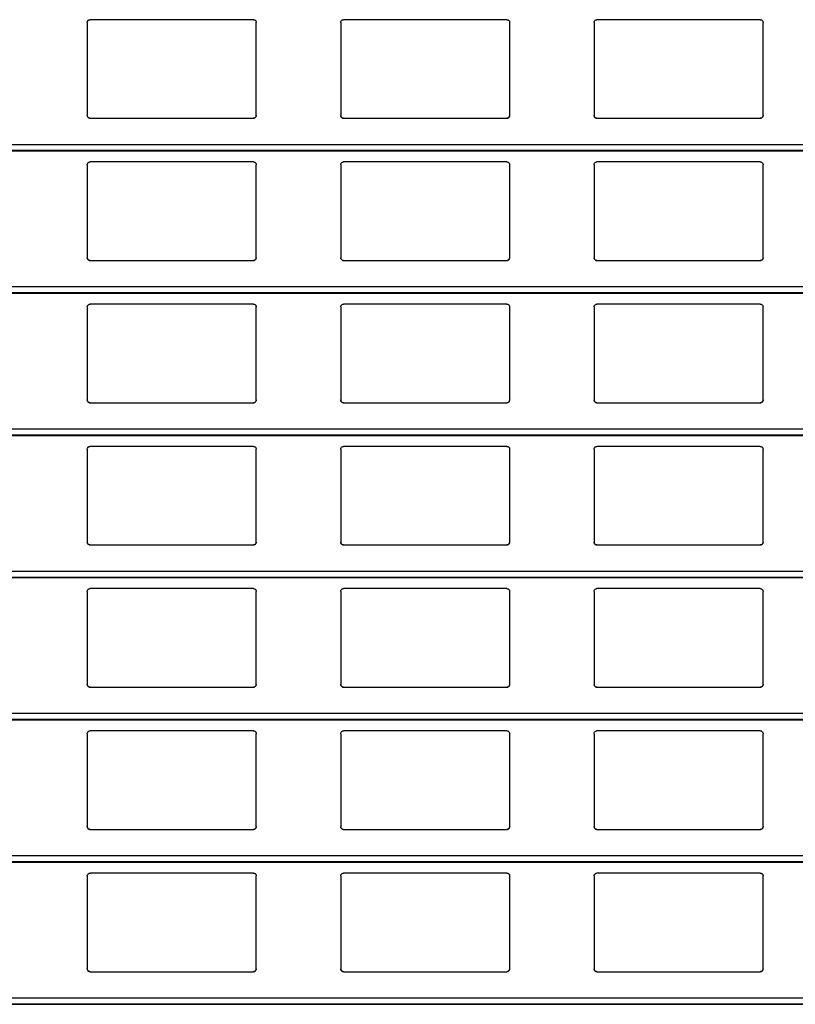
# Model space of a CAD drawing. Header units: millimetres. Extents: x 26 to 422, y 4 to 419.
# Tile 16 of 83: x 215.97 to 221.48, y 362.25 to 369.25. Entities that reach past the tile are written whole.
import ezdxf

# ---------------------------------------------------------------- set-up
doc = ezdxf.new("R2010")
doc.units = ezdxf.units.MM

msp = doc.modelspace()

# ---------------------------------------------------------------- linework, layer by layer
at = {"color": 7, "linetype": 'Continuous', "lineweight": 25}
for p, q in [((217.6345, 369.2459), (216.4745, 369.2459)), ((219.4345, 369.2459), (218.2745, 369.2459)), ((221.2345, 369.2459), (220.0745, 369.2459)), ((216.4545, 369.2259), (216.4545, 368.5659)), ((217.6545, 368.5659), (217.6545, 369.2259)), ((218.2545, 369.2259), (218.2545, 368.5659)), ((219.4545, 368.5659), (219.4545, 369.2259)), ((220.0545, 369.2259), (220.0545, 368.5659)), ((221.2545, 368.5659), (221.2545, 369.2259)), ((216.4745, 368.5459), (217.6345, 368.5459)), ((218.2745, 368.5459), (219.4345, 368.5459)), ((220.0745, 368.5459), (221.2345, 368.5459)), ((210.8795, 368.3142), (251.961, 368.3142)), ((216.4545, 368.2159), (216.4545, 367.5559)), ((217.6345, 368.2359), (216.4745, 368.2359)), ((217.6545, 367.5559), (217.6545, 368.2159)), ((218.2545, 368.2159), (218.2545, 367.5559)), ((219.4345, 368.2359), (218.2745, 368.2359)), ((219.4545, 367.5559), (219.4545, 368.2159)), ((220.0545, 368.2159), (220.0545, 367.5559)), ((221.2345, 368.2359), (220.0745, 368.2359)), ((221.2545, 367.5559), (221.2545, 368.2159)), ((216.4745, 367.5359), (217.6345, 367.5359)), ((218.2745, 367.5359), (219.4345, 367.5359)), ((220.0745, 367.5359), (221.2345, 367.5359)), ((210.8795, 367.3042), (251.961, 367.3042)), ((217.6345, 367.2259), (216.4745, 367.2259)), ((219.4345, 367.2259), (218.2745, 367.2259)), ((221.2345, 367.2259), (220.0745, 367.2259)), ((216.4545, 367.2059), (216.4545, 366.5459)), ((217.6545, 366.5459), (217.6545, 367.2059)), ((218.2545, 367.2059), (218.2545, 366.5459)), ((219.4545, 366.5459), (219.4545, 367.2059)), ((220.0545, 367.2059), (220.0545, 366.5459)), ((221.2545, 366.5459), (221.2545, 367.2059)), ((216.4745, 366.5259), (217.6345, 366.5259)), ((218.2745, 366.5259), (219.4345, 366.5259)), ((220.0745, 366.5259), (221.2345, 366.5259)), ((210.8795, 366.2942), (251.961, 366.2942)), ((216.4545, 366.1959), (216.4545, 365.5359)), ((217.6345, 366.2159), (216.4745, 366.2159)), ((217.6545, 365.5359), (217.6545, 366.1959)), ((218.2545, 366.1959), (218.2545, 365.5359)), ((219.4345, 366.2159), (218.2745, 366.2159)), ((219.4545, 365.5359), (219.4545, 366.1959)), ((220.0545, 366.1959), (220.0545, 365.5359)), ((221.2345, 366.2159), (220.0745, 366.2159)), ((221.2545, 365.5359), (221.2545, 366.1959)), ((216.4745, 365.5159), (217.6345, 365.5159)), ((218.2745, 365.5159), (219.4345, 365.5159)), ((220.0745, 365.5159), (221.2345, 365.5159)), ((210.8795, 365.2842), (251.961, 365.2842)), ((216.4545, 365.1859), (216.4545, 364.5259)), ((217.6345, 365.2059), (216.4745, 365.2059)), ((217.6545, 364.5259), (217.6545, 365.1859)), ((218.2545, 365.1859), (218.2545, 364.5259)), ((219.4345, 365.2059), (218.2745, 365.2059)), ((219.4545, 364.5259), (219.4545, 365.1859)), ((220.0545, 365.1859), (220.0545, 364.5259)), ((221.2345, 365.2059), (220.0745, 365.2059)), ((221.2545, 364.5259), (221.2545, 365.1859)), ((216.4745, 364.5059), (217.6345, 364.5059)), ((218.2745, 364.5059), (219.4345, 364.5059)), ((220.0745, 364.5059), (221.2345, 364.5059)), ((210.8795, 364.2742), (251.961, 364.2742)), ((216.4545, 364.1759), (216.4545, 363.5159)), ((217.6345, 364.1959), (216.4745, 364.1959)), ((217.6545, 363.5159), (217.6545, 364.1759)), ((218.2545, 364.1759), (218.2545, 363.5159)), ((219.4345, 364.1959), (218.2745, 364.1959)), ((219.4545, 363.5159), (219.4545, 364.1759)), ((220.0545, 364.1759), (220.0545, 363.5159)), ((221.2345, 364.1959), (220.0745, 364.1959)), ((221.2545, 363.5159), (221.2545, 364.1759)), ((216.4745, 363.4959), (217.6345, 363.4959)), ((218.2745, 363.4959), (219.4345, 363.4959)), ((220.0745, 363.4959), (221.2345, 363.4959)), ((210.8795, 363.2642), (251.961, 363.2642)), ((216.4545, 363.1659), (216.4545, 362.5059)), ((217.6345, 363.1859), (216.4745, 363.1859)), ((217.6545, 362.5059), (217.6545, 363.1659)), ((218.2545, 363.1659), (218.2545, 362.5059)), ((219.4345, 363.1859), (218.2745, 363.1859)), ((219.4545, 362.5059), (219.4545, 363.1659)), ((220.0545, 363.1659), (220.0545, 362.5059)), ((221.2345, 363.1859), (220.0745, 363.1859)), ((221.2545, 362.5059), (221.2545, 363.1659)), ((216.4745, 362.4859), (217.6345, 362.4859)), ((218.2745, 362.4859), (219.4345, 362.4859)), ((220.0745, 362.4859), (221.2345, 362.4859)), ((210.8795, 362.2542), (251.961, 362.2542))]:
    msp.add_line(p, q, dxfattribs=at)
at = {"color": 8, "linetype": 'Continuous', "lineweight": 25}
for p, q in [((251.961, 368.3583), (210.8795, 368.3583)), ((251.961, 368.3161), (210.8795, 368.3161)), ((251.961, 367.3483), (210.8795, 367.3483)), ((251.961, 367.3061), (210.8795, 367.3061)), ((251.961, 366.3383), (210.8795, 366.3383)), ((251.961, 366.2961), (210.8795, 366.2961)), ((251.961, 365.3283), (210.8795, 365.3283)), ((251.961, 365.2861), (210.8795, 365.2861)), ((251.961, 364.3183), (210.8795, 364.3183)), ((251.961, 364.2761), (210.8795, 364.2761)), ((251.961, 363.3083), (210.8795, 363.3083)), ((251.961, 363.2661), (210.8795, 363.2661)), ((251.961, 362.2983), (210.8795, 362.2983)), ((251.961, 362.2561), (210.8795, 362.2561))]:
    msp.add_line(p, q, dxfattribs=at)
at = {"color": 7, "linetype": 'Continuous', "lineweight": 25}
for points, knots in [([(216.4545, 369.2259), (216.4547, 369.2284), (216.4552, 369.2332), (216.4592, 369.2396), (216.465, 369.244), (216.4705, 369.2458), (216.4736, 369.2459), (216.4745, 369.2459)], [0, 0, 0, 0, 0.241259, 0.482855, 0.713487, 0.92301, 1, 1, 1, 1]), ([(217.6345, 369.2459), (217.6366, 369.2458), (217.6408, 369.2454), (217.6464, 369.2424), (217.6509, 369.2379), (217.6539, 369.2322), (217.6543, 369.228), (217.6545, 369.2259)], [0, 0, 0, 0, 0.191041, 0.381608, 0.579827, 0.795386, 1, 1, 1, 1]), ([(218.2545, 369.2259), (218.2547, 369.2284), (218.2552, 369.2332), (218.2592, 369.2396), (218.265, 369.244), (218.2705, 369.2458), (218.2736, 369.2459), (218.2745, 369.2459)], [0, 0, 0, 0, 0.241247, 0.482855, 0.713611, 0.923006, 1, 1, 1, 1]), ([(219.4345, 369.2459), (219.4366, 369.2458), (219.4408, 369.2454), (219.4464, 369.2424), (219.4509, 369.2379), (219.4539, 369.2322), (219.4543, 369.228), (219.4545, 369.2259)], [0, 0, 0, 0, 0.190912, 0.38162, 0.579754, 0.795391, 1, 1, 1, 1]), ([(220.0545, 369.2259), (220.0547, 369.2284), (220.0552, 369.2332), (220.0592, 369.2396), (220.065, 369.244), (220.0705, 369.2458), (220.0736, 369.2459), (220.0745, 369.2459)], [0, 0, 0, 0, 0.241292, 0.482922, 0.713586, 0.922999, 1, 1, 1, 1]), ([(221.2345, 369.2459), (221.2366, 369.2458), (221.2408, 369.2454), (221.2464, 369.2424), (221.2509, 369.2379), (221.2539, 369.2322), (221.2543, 369.228), (221.2545, 369.2259)], [0, 0, 0, 0, 0.190905, 0.381605, 0.579832, 0.795399, 1, 1, 1, 1]), ([(216.4745, 368.5459), (216.4723, 368.5462), (216.4679, 368.5466), (216.462, 368.5499), (216.4574, 368.5548), (216.4549, 368.5604), (216.4546, 368.5643), (216.4545, 368.5659)], [0, 0, 0, 0, 0.207856, 0.415718, 0.626071, 0.84173, 1, 1, 1, 1]), ([(216.4545, 368.5659), (216.4547, 368.5636), (216.4551, 368.5588), (216.4579, 368.5549), (216.4594, 368.5528)], [0, 0, 0, 0, 0.48471, 1, 1, 1, 1]), ([(216.4594, 368.5528), (216.461, 368.5513), (216.4643, 368.5482), (216.4698, 368.5462), (216.4733, 368.546), (216.4745, 368.5459)], [0, 0, 0, 0, 0.396634, 0.793879, 1, 1, 1, 1]), ([(217.6545, 368.5659), (217.6542, 368.5637), (217.6538, 368.5591), (217.6502, 368.553), (217.6449, 368.5485), (217.6393, 368.5462), (217.6358, 368.546), (217.6345, 368.5459)], [0, 0, 0, 0, 0.221333, 0.442758, 0.661973, 0.876204, 1, 1, 1, 1]), ([(217.6345, 368.5459), (217.6366, 368.5462), (217.641, 368.5466), (217.6461, 368.5493), (217.6486, 368.5518), (217.6496, 368.5528)], [0, 0, 0, 0, 0.375998, 0.751176, 1, 1, 1, 1]), ([(217.6496, 368.5528), (217.6509, 368.5547), (217.6538, 368.5587), (217.6542, 368.5635), (217.6545, 368.5659)], [0, 0, 0, 0, 0.480427, 1, 1, 1, 1]), ([(218.2745, 368.5459), (218.2723, 368.5462), (218.2679, 368.5466), (218.262, 368.5499), (218.2574, 368.5548), (218.2549, 368.5604), (218.2546, 368.5643), (218.2545, 368.5659)], [0, 0, 0, 0, 0.207884, 0.415642, 0.626021, 0.841709, 1, 1, 1, 1]), ([(218.2545, 368.5659), (218.2547, 368.5636), (218.2551, 368.5588), (218.2579, 368.5549), (218.2594, 368.5528)], [0, 0, 0, 0, 0.484681, 1, 1, 1, 1]), ([(218.2594, 368.5528), (218.261, 368.5513), (218.2643, 368.5482), (218.2698, 368.5462), (218.2733, 368.546), (218.2745, 368.5459)], [0, 0, 0, 0, 0.396634, 0.793879, 1, 1, 1, 1]), ([(219.4545, 368.5659), (219.4542, 368.5637), (219.4538, 368.5591), (219.4502, 368.553), (219.4449, 368.5485), (219.4393, 368.5462), (219.4358, 368.546), (219.4345, 368.5459)], [0, 0, 0, 0, 0.221355, 0.44273, 0.662079, 0.876192, 1, 1, 1, 1]), ([(219.4345, 368.5459), (219.4366, 368.5462), (219.441, 368.5466), (219.4461, 368.5493), (219.4486, 368.5518), (219.4496, 368.5528)], [0, 0, 0, 0, 0.375737, 0.751169, 1, 1, 1, 1]), ([(219.4496, 368.5528), (219.4509, 368.5547), (219.4538, 368.5587), (219.4542, 368.5635), (219.4545, 368.5659)], [0, 0, 0, 0, 0.480455, 1, 1, 1, 1]), ([(220.0745, 368.5459), (220.0723, 368.5462), (220.0679, 368.5466), (220.062, 368.5499), (220.0574, 368.5548), (220.0549, 368.5604), (220.0546, 368.5643), (220.0545, 368.5659)], [0, 0, 0, 0, 0.207884, 0.415642, 0.626021, 0.841709, 1, 1, 1, 1]), ([(220.0545, 368.5659), (220.0547, 368.5636), (220.0551, 368.5588), (220.0579, 368.5549), (220.0594, 368.5528)], [0, 0, 0, 0, 0.484788, 1, 1, 1, 1]), ([(220.0594, 368.5528), (220.061, 368.5513), (220.0643, 368.5482), (220.0698, 368.5462), (220.0733, 368.546), (220.0745, 368.5459)], [0, 0, 0, 0, 0.396871, 0.794142, 1, 1, 1, 1]), ([(221.2545, 368.5659), (221.2542, 368.5637), (221.2538, 368.5591), (221.2502, 368.553), (221.2449, 368.5485), (221.2393, 368.5462), (221.2358, 368.546), (221.2345, 368.5459)], [0, 0, 0, 0, 0.221355, 0.44273, 0.662079, 0.876192, 1, 1, 1, 1]), ([(221.2345, 368.5459), (221.2366, 368.5462), (221.241, 368.5466), (221.2461, 368.5493), (221.2486, 368.5518), (221.2496, 368.5528)], [0, 0, 0, 0, 0.375737, 0.751169, 1, 1, 1, 1]), ([(221.2496, 368.5528), (221.2509, 368.5547), (221.2538, 368.5587), (221.2542, 368.5635), (221.2545, 368.5659)], [0, 0, 0, 0, 0.480455, 1, 1, 1, 1]), ([(216.4545, 368.2159), (216.4547, 368.2184), (216.4552, 368.2232), (216.4592, 368.2296), (216.465, 368.234), (216.4705, 368.2358), (216.4736, 368.2359), (216.4745, 368.2359)], [0, 0, 0, 0, 0.241284, 0.482872, 0.713497, 0.923012, 1, 1, 1, 1]), ([(217.6345, 368.2359), (217.6366, 368.2358), (217.6408, 368.2354), (217.6464, 368.2324), (217.6509, 368.2279), (217.6539, 368.2222), (217.6543, 368.218), (217.6545, 368.2159)], [0, 0, 0, 0, 0.1910373, 0.3816153, 0.5798057, 0.79539, 1, 1, 1, 1]), ([(218.2545, 368.2159), (218.2547, 368.2184), (218.2552, 368.2232), (218.2592, 368.2296), (218.265, 368.234), (218.2705, 368.2358), (218.2736, 368.2359), (218.2745, 368.2359)], [0, 0, 0, 0, 0.241272, 0.482872, 0.71362, 0.923008, 1, 1, 1, 1]), ([(219.4345, 368.2359), (219.4366, 368.2358), (219.4408, 368.2354), (219.4464, 368.2324), (219.4509, 368.2279), (219.4539, 368.2222), (219.4543, 368.218), (219.4545, 368.2159)], [0, 0, 0, 0, 0.190908, 0.381627, 0.579734, 0.795395, 1, 1, 1, 1]), ([(220.0545, 368.2159), (220.0547, 368.2184), (220.0552, 368.2232), (220.0592, 368.2296), (220.065, 368.234), (220.0705, 368.2358), (220.0736, 368.2359), (220.0745, 368.2359)], [0, 0, 0, 0, 0.241317, 0.482939, 0.713595, 0.923002, 1, 1, 1, 1]), ([(221.2345, 368.2359), (221.2366, 368.2358), (221.2408, 368.2354), (221.2464, 368.2324), (221.2509, 368.2279), (221.2539, 368.2222), (221.2543, 368.218), (221.2545, 368.2159)], [0, 0, 0, 0, 0.190901, 0.381613, 0.579811, 0.795403, 1, 1, 1, 1]), ([(216.4745, 367.5359), (216.4723, 367.5362), (216.4679, 367.5366), (216.462, 367.5399), (216.4574, 367.5448), (216.4549, 367.5504), (216.4546, 367.5543), (216.4545, 367.5559)], [0, 0, 0, 0, 0.207863, 0.415733, 0.626092, 0.841725, 1, 1, 1, 1]), ([(216.4545, 367.5559), (216.4547, 367.5536), (216.4551, 367.5488), (216.4579, 367.5449), (216.4594, 367.5428)], [0, 0, 0, 0, 0.4846692, 1, 1, 1, 1]), ([(216.4594, 367.5428), (216.461, 367.5413), (216.4643, 367.5382), (216.4698, 367.5362), (216.4733, 367.536), (216.4745, 367.5359)], [0, 0, 0, 0, 0.396634, 0.793879, 1, 1, 1, 1]), ([(217.6545, 367.5559), (217.6542, 367.5537), (217.6538, 367.5491), (217.6502, 367.543), (217.6449, 367.5385), (217.6393, 367.5362), (217.6358, 367.536), (217.6345, 367.5359)], [0, 0, 0, 0, 0.221298, 0.442758, 0.661974, 0.876207, 1, 1, 1, 1]), ([(217.6345, 367.5359), (217.6366, 367.5362), (217.641, 367.5366), (217.6461, 367.5393), (217.6486, 367.5418), (217.6496, 367.5428)], [0, 0, 0, 0, 0.3759929, 0.7511334, 1, 1, 1, 1]), ([(217.6496, 367.5428), (217.6509, 367.5447), (217.6538, 367.5487), (217.6542, 367.5535), (217.6545, 367.5559)], [0, 0, 0, 0, 0.480465, 1, 1, 1, 1]), ([(218.2745, 367.5359), (218.2723, 367.5362), (218.2679, 367.5366), (218.262, 367.5399), (218.2574, 367.5448), (218.2549, 367.5504), (218.2546, 367.5543), (218.2545, 367.5559)], [0, 0, 0, 0, 0.2078907, 0.4156556, 0.6260426, 0.8417037, 1, 1, 1, 1]), ([(218.2545, 367.5559), (218.2547, 367.5536), (218.2551, 367.5488), (218.2579, 367.5449), (218.2594, 367.5428)], [0, 0, 0, 0, 0.484641, 1, 1, 1, 1]), ([(218.2594, 367.5428), (218.261, 367.5413), (218.2643, 367.5382), (218.2698, 367.5362), (218.2733, 367.536), (218.2745, 367.5359)], [0, 0, 0, 0, 0.396634, 0.793879, 1, 1, 1, 1]), ([(219.4545, 367.5559), (219.4542, 367.5537), (219.4538, 367.5491), (219.4502, 367.543), (219.4449, 367.5385), (219.4393, 367.5362), (219.4358, 367.536), (219.4345, 367.5359)], [0, 0, 0, 0, 0.2213206, 0.4427289, 0.66208, 0.8761945, 1, 1, 1, 1]), ([(219.4345, 367.5359), (219.4366, 367.5362), (219.441, 367.5366), (219.4461, 367.5393), (219.4486, 367.5418), (219.4496, 367.5428)], [0, 0, 0, 0, 0.3757317, 0.7511258, 1, 1, 1, 1]), ([(219.4496, 367.5428), (219.4509, 367.5447), (219.4538, 367.5487), (219.4542, 367.5535), (219.4545, 367.5559)], [0, 0, 0, 0, 0.480493, 1, 1, 1, 1]), ([(220.0745, 367.5359), (220.0723, 367.5362), (220.0679, 367.5366), (220.062, 367.5399), (220.0574, 367.5448), (220.0549, 367.5504), (220.0546, 367.5543), (220.0545, 367.5559)], [0, 0, 0, 0, 0.2078907, 0.4156556, 0.6260426, 0.8417037, 1, 1, 1, 1]), ([(220.0545, 367.5559), (220.0547, 367.5536), (220.0551, 367.5488), (220.0579, 367.5449), (220.0594, 367.5428)], [0, 0, 0, 0, 0.484748, 1, 1, 1, 1]), ([(220.0594, 367.5428), (220.061, 367.5413), (220.0643, 367.5382), (220.0698, 367.5362), (220.0733, 367.536), (220.0745, 367.5359)], [0, 0, 0, 0, 0.396871, 0.794142, 1, 1, 1, 1]), ([(221.2545, 367.5559), (221.2542, 367.5537), (221.2538, 367.5491), (221.2502, 367.543), (221.2449, 367.5385), (221.2393, 367.5362), (221.2358, 367.536), (221.2345, 367.5359)], [0, 0, 0, 0, 0.2213206, 0.4427289, 0.66208, 0.8761945, 1, 1, 1, 1]), ([(221.2345, 367.5359), (221.2366, 367.5362), (221.241, 367.5366), (221.2461, 367.5393), (221.2486, 367.5418), (221.2496, 367.5428)], [0, 0, 0, 0, 0.3757317, 0.7511258, 1, 1, 1, 1]), ([(221.2496, 367.5428), (221.2509, 367.5447), (221.2538, 367.5487), (221.2542, 367.5535), (221.2545, 367.5559)], [0, 0, 0, 0, 0.480493, 1, 1, 1, 1]), ([(216.4545, 367.2059), (216.4547, 367.2084), (216.4552, 367.2132), (216.4592, 367.2196), (216.465, 367.224), (216.4705, 367.2258), (216.4736, 367.2259), (216.4745, 367.2259)], [0, 0, 0, 0, 0.241255, 0.482876, 0.713484, 0.923013, 1, 1, 1, 1]), ([(217.6345, 367.2259), (217.6366, 367.2258), (217.6408, 367.2254), (217.6464, 367.2224), (217.6509, 367.2179), (217.6539, 367.2122), (217.6543, 367.208), (217.6545, 367.2059)], [0, 0, 0, 0, 0.191041, 0.381608, 0.579827, 0.795386, 1, 1, 1, 1]), ([(218.2545, 367.2059), (218.2547, 367.2084), (218.2552, 367.2132), (218.2592, 367.2196), (218.265, 367.224), (218.2705, 367.2258), (218.2736, 367.2259), (218.2745, 367.2259)], [0, 0, 0, 0, 0.2412431, 0.4828765, 0.7136071, 0.9230095, 1, 1, 1, 1]), ([(219.4345, 367.2259), (219.4366, 367.2258), (219.4408, 367.2254), (219.4464, 367.2224), (219.4509, 367.2179), (219.4539, 367.2122), (219.4543, 367.208), (219.4545, 367.2059)], [0, 0, 0, 0, 0.190912, 0.38162, 0.579754, 0.795391, 1, 1, 1, 1]), ([(220.0545, 367.2059), (220.0547, 367.2084), (220.0552, 367.2132), (220.0592, 367.2196), (220.065, 367.224), (220.0705, 367.2258), (220.0736, 367.2259), (220.0745, 367.2259)], [0, 0, 0, 0, 0.241288, 0.482943, 0.713582, 0.923003, 1, 1, 1, 1]), ([(221.2345, 367.2259), (221.2366, 367.2258), (221.2408, 367.2254), (221.2464, 367.2224), (221.2509, 367.2179), (221.2539, 367.2122), (221.2543, 367.208), (221.2545, 367.2059)], [0, 0, 0, 0, 0.190905, 0.381605, 0.579832, 0.795399, 1, 1, 1, 1]), ([(216.4745, 366.5259), (216.4723, 366.5262), (216.4679, 366.5266), (216.462, 366.5299), (216.4574, 366.5348), (216.4549, 366.5404), (216.4546, 366.5443), (216.4545, 366.5459)], [0, 0, 0, 0, 0.207851, 0.415715, 0.626068, 0.841729, 1, 1, 1, 1]), ([(216.4545, 366.5459), (216.4547, 366.5436), (216.4551, 366.5388), (216.4579, 366.5349), (216.4594, 366.5328)], [0, 0, 0, 0, 0.48471, 1, 1, 1, 1]), ([(216.4594, 366.5328), (216.461, 366.5313), (216.4643, 366.5282), (216.4698, 366.5262), (216.4733, 366.526), (216.4745, 366.5259)], [0, 0, 0, 0, 0.396637, 0.793884, 1, 1, 1, 1]), ([(217.6545, 366.5459), (217.6542, 366.5437), (217.6538, 366.5391), (217.6502, 366.533), (217.6449, 366.5285), (217.6393, 366.5262), (217.6358, 366.526), (217.6345, 366.5259)], [0, 0, 0, 0, 0.221334, 0.44276, 0.661975, 0.876207, 1, 1, 1, 1]), ([(217.6345, 366.5259), (217.6366, 366.5262), (217.641, 366.5266), (217.6461, 366.5293), (217.6486, 366.5318), (217.6496, 366.5328)], [0, 0, 0, 0, 0.375991, 0.751173, 1, 1, 1, 1]), ([(217.6496, 366.5328), (217.6509, 366.5347), (217.6538, 366.5387), (217.6542, 366.5435), (217.6545, 366.5459)], [0, 0, 0, 0, 0.480427, 1, 1, 1, 1]), ([(218.2745, 366.5259), (218.2723, 366.5262), (218.2679, 366.5266), (218.262, 366.5299), (218.2574, 366.5348), (218.2549, 366.5404), (218.2546, 366.5443), (218.2545, 366.5459)], [0, 0, 0, 0, 0.2078788, 0.4156379, 0.6260192, 0.841708, 1, 1, 1, 1]), ([(218.2545, 366.5459), (218.2547, 366.5436), (218.2551, 366.5388), (218.2579, 366.5349), (218.2594, 366.5328)], [0, 0, 0, 0, 0.484681, 1, 1, 1, 1]), ([(218.2594, 366.5328), (218.261, 366.5313), (218.2643, 366.5282), (218.2698, 366.5262), (218.2733, 366.526), (218.2745, 366.5259)], [0, 0, 0, 0, 0.396637, 0.793884, 1, 1, 1, 1]), ([(219.4545, 366.5459), (219.4542, 366.5437), (219.4538, 366.5391), (219.4502, 366.533), (219.4449, 366.5285), (219.4393, 366.5262), (219.4358, 366.526), (219.4345, 366.5259)], [0, 0, 0, 0, 0.221356, 0.442731, 0.662081, 0.876195, 1, 1, 1, 1]), ([(219.4345, 366.5259), (219.4366, 366.5262), (219.441, 366.5266), (219.4461, 366.5293), (219.4486, 366.5318), (219.4496, 366.5328)], [0, 0, 0, 0, 0.37573, 0.751166, 1, 1, 1, 1]), ([(219.4496, 366.5328), (219.4509, 366.5347), (219.4538, 366.5387), (219.4542, 366.5435), (219.4545, 366.5459)], [0, 0, 0, 0, 0.480455, 1, 1, 1, 1]), ([(220.0745, 366.5259), (220.0723, 366.5262), (220.0679, 366.5266), (220.062, 366.5299), (220.0574, 366.5348), (220.0549, 366.5404), (220.0546, 366.5443), (220.0545, 366.5459)], [0, 0, 0, 0, 0.2078788, 0.4156379, 0.6260192, 0.841708, 1, 1, 1, 1]), ([(220.0545, 366.5459), (220.0547, 366.5436), (220.0551, 366.5388), (220.0579, 366.5349), (220.0594, 366.5328)], [0, 0, 0, 0, 0.484788, 1, 1, 1, 1]), ([(220.0594, 366.5328), (220.061, 366.5313), (220.0643, 366.5282), (220.0698, 366.5262), (220.0733, 366.526), (220.0745, 366.5259)], [0, 0, 0, 0, 0.396873, 0.794147, 1, 1, 1, 1]), ([(221.2545, 366.5459), (221.2542, 366.5437), (221.2538, 366.5391), (221.2502, 366.533), (221.2449, 366.5285), (221.2393, 366.5262), (221.2358, 366.526), (221.2345, 366.5259)], [0, 0, 0, 0, 0.221356, 0.442731, 0.662081, 0.876195, 1, 1, 1, 1]), ([(221.2345, 366.5259), (221.2366, 366.5262), (221.241, 366.5266), (221.2461, 366.5293), (221.2486, 366.5318), (221.2496, 366.5328)], [0, 0, 0, 0, 0.37573, 0.751166, 1, 1, 1, 1]), ([(221.2496, 366.5328), (221.2509, 366.5347), (221.2538, 366.5387), (221.2542, 366.5435), (221.2545, 366.5459)], [0, 0, 0, 0, 0.480455, 1, 1, 1, 1]), ([(216.4545, 366.1959), (216.4547, 366.1984), (216.4552, 366.2032), (216.4592, 366.2096), (216.465, 366.214), (216.4705, 366.2158), (216.4736, 366.2159), (216.4745, 366.2159)], [0, 0, 0, 0, 0.241259, 0.482855, 0.713487, 0.92301, 1, 1, 1, 1]), ([(217.6345, 366.2159), (217.6366, 366.2158), (217.6408, 366.2154), (217.6464, 366.2124), (217.6509, 366.2079), (217.6539, 366.2022), (217.6543, 366.198), (217.6545, 366.1959)], [0, 0, 0, 0, 0.191043, 0.381627, 0.579823, 0.795384, 1, 1, 1, 1]), ([(218.2545, 366.1959), (218.2547, 366.1984), (218.2552, 366.2032), (218.2592, 366.2096), (218.265, 366.214), (218.2705, 366.2158), (218.2736, 366.2159), (218.2745, 366.2159)], [0, 0, 0, 0, 0.241247, 0.482855, 0.713611, 0.923006, 1, 1, 1, 1]), ([(219.4345, 366.2159), (219.4366, 366.2158), (219.4408, 366.2154), (219.4464, 366.2124), (219.4509, 366.2079), (219.4539, 366.2022), (219.4543, 366.198), (219.4545, 366.1959)], [0, 0, 0, 0, 0.190914, 0.381639, 0.579751, 0.795389, 1, 1, 1, 1]), ([(220.0545, 366.1959), (220.0547, 366.1984), (220.0552, 366.2032), (220.0592, 366.2096), (220.065, 366.214), (220.0705, 366.2158), (220.0736, 366.2159), (220.0745, 366.2159)], [0, 0, 0, 0, 0.241292, 0.482922, 0.713586, 0.922999, 1, 1, 1, 1]), ([(221.2345, 366.2159), (221.2366, 366.2158), (221.2408, 366.2154), (221.2464, 366.2124), (221.2509, 366.2079), (221.2539, 366.2022), (221.2543, 366.198), (221.2545, 366.1959)], [0, 0, 0, 0, 0.190907, 0.381625, 0.579828, 0.795397, 1, 1, 1, 1]), ([(216.4745, 365.5159), (216.4723, 365.5162), (216.4679, 365.5166), (216.462, 365.5199), (216.4574, 365.5248), (216.4549, 365.5304), (216.4546, 365.5343), (216.4545, 365.5359)], [0, 0, 0, 0, 0.207864, 0.415734, 0.626094, 0.841761, 1, 1, 1, 1]), ([(216.4545, 365.5359), (216.4547, 365.5336), (216.4551, 365.5288), (216.4579, 365.5249), (216.4594, 365.5228)], [0, 0, 0, 0, 0.4846692, 1, 1, 1, 1]), ([(217.6545, 365.5359), (217.6542, 365.5337), (217.6538, 365.5291), (217.6502, 365.523), (217.6449, 365.5185), (217.6393, 365.5162), (217.6358, 365.516), (217.6345, 365.5159)], [0, 0, 0, 0, 0.221298, 0.442758, 0.661974, 0.876207, 1, 1, 1, 1]), ([(217.6496, 365.5228), (217.6509, 365.5247), (217.6538, 365.5287), (217.6542, 365.5335), (217.6545, 365.5359)], [0, 0, 0, 0, 0.480465, 1, 1, 1, 1]), ([(218.2745, 365.5159), (218.2723, 365.5162), (218.2679, 365.5166), (218.262, 365.5199), (218.2574, 365.5248), (218.2549, 365.5304), (218.2546, 365.5343), (218.2545, 365.5359)], [0, 0, 0, 0, 0.207891, 0.415657, 0.626044, 0.84174, 1, 1, 1, 1]), ([(218.2545, 365.5359), (218.2547, 365.5336), (218.2551, 365.5288), (218.2579, 365.5249), (218.2594, 365.5228)], [0, 0, 0, 0, 0.484641, 1, 1, 1, 1]), ([(219.4545, 365.5359), (219.4542, 365.5337), (219.4538, 365.5291), (219.4502, 365.523), (219.4449, 365.5185), (219.4393, 365.5162), (219.4358, 365.516), (219.4345, 365.5159)], [0, 0, 0, 0, 0.2213206, 0.4427289, 0.66208, 0.8761945, 1, 1, 1, 1]), ([(219.4496, 365.5228), (219.4509, 365.5247), (219.4538, 365.5287), (219.4542, 365.5335), (219.4545, 365.5359)], [0, 0, 0, 0, 0.480493, 1, 1, 1, 1]), ([(220.0745, 365.5159), (220.0723, 365.5162), (220.0679, 365.5166), (220.062, 365.5199), (220.0574, 365.5248), (220.0549, 365.5304), (220.0546, 365.5343), (220.0545, 365.5359)], [0, 0, 0, 0, 0.207891, 0.415657, 0.626044, 0.84174, 1, 1, 1, 1]), ([(220.0545, 365.5359), (220.0547, 365.5336), (220.0551, 365.5288), (220.0579, 365.5249), (220.0594, 365.5228)], [0, 0, 0, 0, 0.484748, 1, 1, 1, 1]), ([(221.2545, 365.5359), (221.2542, 365.5337), (221.2538, 365.5291), (221.2502, 365.523), (221.2449, 365.5185), (221.2393, 365.5162), (221.2358, 365.516), (221.2345, 365.5159)], [0, 0, 0, 0, 0.2213206, 0.4427289, 0.66208, 0.8761945, 1, 1, 1, 1]), ([(221.2496, 365.5228), (221.2509, 365.5247), (221.2538, 365.5287), (221.2542, 365.5335), (221.2545, 365.5359)], [0, 0, 0, 0, 0.480493, 1, 1, 1, 1]), ([(216.4594, 365.5228), (216.461, 365.5213), (216.4643, 365.5182), (216.4698, 365.5162), (216.4733, 365.516), (216.4745, 365.5159)], [0, 0, 0, 0, 0.396634, 0.793879, 1, 1, 1, 1]), ([(217.6345, 365.5159), (217.6366, 365.5162), (217.641, 365.5166), (217.6461, 365.5193), (217.6486, 365.5218), (217.6496, 365.5228)], [0, 0, 0, 0, 0.375998, 0.751176, 1, 1, 1, 1]), ([(218.2594, 365.5228), (218.261, 365.5213), (218.2643, 365.5182), (218.2698, 365.5162), (218.2733, 365.516), (218.2745, 365.5159)], [0, 0, 0, 0, 0.396634, 0.793879, 1, 1, 1, 1]), ([(219.4345, 365.5159), (219.4366, 365.5162), (219.441, 365.5166), (219.4461, 365.5193), (219.4486, 365.5218), (219.4496, 365.5228)], [0, 0, 0, 0, 0.375737, 0.751169, 1, 1, 1, 1]), ([(220.0594, 365.5228), (220.061, 365.5213), (220.0643, 365.5182), (220.0698, 365.5162), (220.0733, 365.516), (220.0745, 365.5159)], [0, 0, 0, 0, 0.396871, 0.794142, 1, 1, 1, 1]), ([(221.2345, 365.5159), (221.2366, 365.5162), (221.241, 365.5166), (221.2461, 365.5193), (221.2486, 365.5218), (221.2496, 365.5228)], [0, 0, 0, 0, 0.375737, 0.751169, 1, 1, 1, 1]), ([(216.4545, 365.1859), (216.4547, 365.1884), (216.4552, 365.1932), (216.4592, 365.1996), (216.465, 365.204), (216.4705, 365.2058), (216.4736, 365.2059), (216.4745, 365.2059)], [0, 0, 0, 0, 0.2412525, 0.4828712, 0.7134973, 0.9230142, 1, 1, 1, 1]), ([(217.6345, 365.2059), (217.6366, 365.2058), (217.6408, 365.2054), (217.6464, 365.2024), (217.6509, 365.1979), (217.6539, 365.1922), (217.6543, 365.188), (217.6545, 365.1859)], [0, 0, 0, 0, 0.191041, 0.381608, 0.579827, 0.795386, 1, 1, 1, 1]), ([(218.2545, 365.1859), (218.2547, 365.1884), (218.2552, 365.1932), (218.2592, 365.1996), (218.265, 365.204), (218.2705, 365.2058), (218.2736, 365.2059), (218.2745, 365.2059)], [0, 0, 0, 0, 0.24124, 0.482871, 0.713621, 0.92301, 1, 1, 1, 1]), ([(219.4345, 365.2059), (219.4366, 365.2058), (219.4408, 365.2054), (219.4464, 365.2024), (219.4509, 365.1979), (219.4539, 365.1922), (219.4543, 365.188), (219.4545, 365.1859)], [0, 0, 0, 0, 0.190912, 0.38162, 0.579754, 0.795391, 1, 1, 1, 1]), ([(220.0545, 365.1859), (220.0547, 365.1884), (220.0552, 365.1932), (220.0592, 365.1996), (220.065, 365.204), (220.0705, 365.2058), (220.0736, 365.2059), (220.0745, 365.2059)], [0, 0, 0, 0, 0.241286, 0.482938, 0.713596, 0.923004, 1, 1, 1, 1]), ([(221.2345, 365.2059), (221.2366, 365.2058), (221.2408, 365.2054), (221.2464, 365.2024), (221.2509, 365.1979), (221.2539, 365.1922), (221.2543, 365.188), (221.2545, 365.1859)], [0, 0, 0, 0, 0.190905, 0.381605, 0.579832, 0.795399, 1, 1, 1, 1]), ([(216.4745, 364.5059), (216.4723, 364.5062), (216.4679, 364.5066), (216.462, 364.5099), (216.4574, 364.5148), (216.4549, 364.5204), (216.4546, 364.5243), (216.4545, 364.5259)], [0, 0, 0, 0, 0.20786, 0.415708, 0.626064, 0.841727, 1, 1, 1, 1]), ([(216.4545, 364.5259), (216.4547, 364.5236), (216.4551, 364.5188), (216.4579, 364.5149), (216.4594, 364.5128)], [0, 0, 0, 0, 0.484636, 1, 1, 1, 1]), ([(216.4594, 364.5128), (216.461, 364.5113), (216.4643, 364.5082), (216.4698, 364.5062), (216.4733, 364.506), (216.4745, 364.5059)], [0, 0, 0, 0, 0.396637, 0.793884, 1, 1, 1, 1]), ([(217.6545, 364.5259), (217.6542, 364.5237), (217.6538, 364.5191), (217.6502, 364.513), (217.6449, 364.5085), (217.6393, 364.5062), (217.6358, 364.506), (217.6345, 364.5059)], [0, 0, 0, 0, 0.221334, 0.44276, 0.661975, 0.876207, 1, 1, 1, 1]), ([(217.6345, 364.5059), (217.6366, 364.5062), (217.641, 364.5066), (217.6461, 364.5093), (217.6486, 364.5118), (217.6496, 364.5128)], [0, 0, 0, 0, 0.3760104, 0.7511683, 1, 1, 1, 1]), ([(217.6496, 364.5128), (217.6509, 364.5147), (217.6538, 364.5187), (217.6542, 364.5235), (217.6545, 364.5259)], [0, 0, 0, 0, 0.4805, 1, 1, 1, 1]), ([(218.2745, 364.5059), (218.2723, 364.5062), (218.2679, 364.5066), (218.262, 364.5099), (218.2574, 364.5148), (218.2549, 364.5204), (218.2546, 364.5243), (218.2545, 364.5259)], [0, 0, 0, 0, 0.207887, 0.415631, 0.626015, 0.841706, 1, 1, 1, 1]), ([(218.2545, 364.5259), (218.2547, 364.5236), (218.2551, 364.5188), (218.2579, 364.5149), (218.2594, 364.5128)], [0, 0, 0, 0, 0.484607, 1, 1, 1, 1]), ([(218.2594, 364.5128), (218.261, 364.5113), (218.2643, 364.5082), (218.2698, 364.5062), (218.2733, 364.506), (218.2745, 364.5059)], [0, 0, 0, 0, 0.396637, 0.793884, 1, 1, 1, 1]), ([(219.4545, 364.5259), (219.4542, 364.5237), (219.4538, 364.5191), (219.4502, 364.513), (219.4449, 364.5085), (219.4393, 364.5062), (219.4358, 364.506), (219.4345, 364.5059)], [0, 0, 0, 0, 0.221356, 0.442731, 0.662081, 0.876195, 1, 1, 1, 1]), ([(219.4345, 364.5059), (219.4366, 364.5062), (219.441, 364.5066), (219.4461, 364.5093), (219.4486, 364.5118), (219.4496, 364.5128)], [0, 0, 0, 0, 0.375749, 0.751161, 1, 1, 1, 1]), ([(219.4496, 364.5128), (219.4509, 364.5147), (219.4538, 364.5187), (219.4542, 364.5235), (219.4545, 364.5259)], [0, 0, 0, 0, 0.480529, 1, 1, 1, 1]), ([(220.0745, 364.5059), (220.0723, 364.5062), (220.0679, 364.5066), (220.062, 364.5099), (220.0574, 364.5148), (220.0549, 364.5204), (220.0546, 364.5243), (220.0545, 364.5259)], [0, 0, 0, 0, 0.207887, 0.415631, 0.626015, 0.841706, 1, 1, 1, 1]), ([(220.0545, 364.5259), (220.0547, 364.5236), (220.0551, 364.5188), (220.0579, 364.5149), (220.0594, 364.5128)], [0, 0, 0, 0, 0.484714, 1, 1, 1, 1]), ([(220.0594, 364.5128), (220.061, 364.5113), (220.0643, 364.5082), (220.0698, 364.5062), (220.0733, 364.506), (220.0745, 364.5059)], [0, 0, 0, 0, 0.396873, 0.794147, 1, 1, 1, 1]), ([(221.2545, 364.5259), (221.2542, 364.5237), (221.2538, 364.5191), (221.2502, 364.513), (221.2449, 364.5085), (221.2393, 364.5062), (221.2358, 364.506), (221.2345, 364.5059)], [0, 0, 0, 0, 0.221356, 0.442731, 0.662081, 0.876195, 1, 1, 1, 1]), ([(221.2345, 364.5059), (221.2366, 364.5062), (221.241, 364.5066), (221.2461, 364.5093), (221.2486, 364.5118), (221.2496, 364.5128)], [0, 0, 0, 0, 0.375749, 0.751161, 1, 1, 1, 1]), ([(221.2496, 364.5128), (221.2509, 364.5147), (221.2538, 364.5187), (221.2542, 364.5235), (221.2545, 364.5259)], [0, 0, 0, 0, 0.480529, 1, 1, 1, 1]), ([(216.4545, 364.1759), (216.4547, 364.1784), (216.4552, 364.1832), (216.4592, 364.1896), (216.465, 364.194), (216.4705, 364.1958), (216.4736, 364.1959), (216.4745, 364.1959)], [0, 0, 0, 0, 0.241259, 0.482855, 0.713487, 0.92301, 1, 1, 1, 1]), ([(217.6345, 364.1959), (217.6366, 364.1958), (217.6408, 364.1954), (217.6464, 364.1924), (217.6509, 364.1879), (217.6539, 364.1822), (217.6543, 364.178), (217.6545, 364.1759)], [0, 0, 0, 0, 0.191043, 0.381627, 0.579823, 0.795384, 1, 1, 1, 1]), ([(218.2545, 364.1759), (218.2547, 364.1784), (218.2552, 364.1832), (218.2592, 364.1896), (218.265, 364.194), (218.2705, 364.1958), (218.2736, 364.1959), (218.2745, 364.1959)], [0, 0, 0, 0, 0.241247, 0.482855, 0.713611, 0.923006, 1, 1, 1, 1]), ([(219.4345, 364.1959), (219.4366, 364.1958), (219.4408, 364.1954), (219.4464, 364.1924), (219.4509, 364.1879), (219.4539, 364.1822), (219.4543, 364.178), (219.4545, 364.1759)], [0, 0, 0, 0, 0.190914, 0.381639, 0.579751, 0.795389, 1, 1, 1, 1]), ([(220.0545, 364.1759), (220.0547, 364.1784), (220.0552, 364.1832), (220.0592, 364.1896), (220.065, 364.194), (220.0705, 364.1958), (220.0736, 364.1959), (220.0745, 364.1959)], [0, 0, 0, 0, 0.241292, 0.482922, 0.713586, 0.922999, 1, 1, 1, 1]), ([(221.2345, 364.1959), (221.2366, 364.1958), (221.2408, 364.1954), (221.2464, 364.1924), (221.2509, 364.1879), (221.2539, 364.1822), (221.2543, 364.178), (221.2545, 364.1759)], [0, 0, 0, 0, 0.190907, 0.381625, 0.579828, 0.795397, 1, 1, 1, 1]), ([(216.4745, 363.4959), (216.4723, 363.4962), (216.4679, 363.4966), (216.462, 363.4999), (216.4574, 363.5048), (216.4549, 363.5104), (216.4546, 363.5143), (216.4545, 363.5159)], [0, 0, 0, 0, 0.207857, 0.415724, 0.62608, 0.841727, 1, 1, 1, 1]), ([(216.4545, 363.5159), (216.4547, 363.5136), (216.4551, 363.5088), (216.4579, 363.5049), (216.4594, 363.5028)], [0, 0, 0, 0, 0.484652, 1, 1, 1, 1]), ([(216.4594, 363.5028), (216.461, 363.5013), (216.4643, 363.4982), (216.4698, 363.4962), (216.4733, 363.496), (216.4745, 363.4959)], [0, 0, 0, 0, 0.3966355, 0.7938818, 1, 1, 1, 1]), ([(217.6545, 363.5159), (217.6542, 363.5137), (217.6538, 363.5091), (217.6502, 363.503), (217.6449, 363.4985), (217.6393, 363.4962), (217.6358, 363.496), (217.6345, 363.4959)], [0, 0, 0, 0, 0.221316, 0.442759, 0.661974, 0.876207, 1, 1, 1, 1]), ([(217.6345, 363.4959), (217.6366, 363.4962), (217.641, 363.4966), (217.6461, 363.4993), (217.6486, 363.5018), (217.6496, 363.5028)], [0, 0, 0, 0, 0.3759949, 0.7511748, 1, 1, 1, 1]), ([(217.6496, 363.5028), (217.6509, 363.5047), (217.6538, 363.5087), (217.6542, 363.5135), (217.6545, 363.5159)], [0, 0, 0, 0, 0.480446, 1, 1, 1, 1]), ([(218.2745, 363.4959), (218.2723, 363.4962), (218.2679, 363.4966), (218.262, 363.4999), (218.2574, 363.5048), (218.2549, 363.5104), (218.2546, 363.5143), (218.2545, 363.5159)], [0, 0, 0, 0, 0.207885, 0.415647, 0.626031, 0.841706, 1, 1, 1, 1]), ([(218.2545, 363.5159), (218.2547, 363.5136), (218.2551, 363.5088), (218.2579, 363.5049), (218.2594, 363.5028)], [0, 0, 0, 0, 0.484624, 1, 1, 1, 1]), ([(218.2594, 363.5028), (218.261, 363.5013), (218.2643, 363.4982), (218.2698, 363.4962), (218.2733, 363.496), (218.2745, 363.4959)], [0, 0, 0, 0, 0.3966355, 0.7938818, 1, 1, 1, 1]), ([(219.4545, 363.5159), (219.4542, 363.5137), (219.4538, 363.5091), (219.4502, 363.503), (219.4449, 363.4985), (219.4393, 363.4962), (219.4358, 363.496), (219.4345, 363.4959)], [0, 0, 0, 0, 0.221338, 0.44273, 0.662081, 0.876195, 1, 1, 1, 1]), ([(219.4345, 363.4959), (219.4366, 363.4962), (219.441, 363.4966), (219.4461, 363.4993), (219.4486, 363.5018), (219.4496, 363.5028)], [0, 0, 0, 0, 0.375734, 0.751167, 1, 1, 1, 1]), ([(219.4496, 363.5028), (219.4509, 363.5047), (219.4538, 363.5087), (219.4542, 363.5135), (219.4545, 363.5159)], [0, 0, 0, 0, 0.480474, 1, 1, 1, 1]), ([(220.0745, 363.4959), (220.0723, 363.4962), (220.0679, 363.4966), (220.062, 363.4999), (220.0574, 363.5048), (220.0549, 363.5104), (220.0546, 363.5143), (220.0545, 363.5159)], [0, 0, 0, 0, 0.207885, 0.415647, 0.626031, 0.841706, 1, 1, 1, 1]), ([(220.0545, 363.5159), (220.0547, 363.5136), (220.0551, 363.5088), (220.0579, 363.5049), (220.0594, 363.5028)], [0, 0, 0, 0, 0.484731, 1, 1, 1, 1]), ([(220.0594, 363.5028), (220.061, 363.5013), (220.0643, 363.4982), (220.0698, 363.4962), (220.0733, 363.496), (220.0745, 363.4959)], [0, 0, 0, 0, 0.396872, 0.794144, 1, 1, 1, 1]), ([(221.2545, 363.5159), (221.2542, 363.5137), (221.2538, 363.5091), (221.2502, 363.503), (221.2449, 363.4985), (221.2393, 363.4962), (221.2358, 363.496), (221.2345, 363.4959)], [0, 0, 0, 0, 0.221338, 0.44273, 0.662081, 0.876195, 1, 1, 1, 1]), ([(221.2345, 363.4959), (221.2366, 363.4962), (221.241, 363.4966), (221.2461, 363.4993), (221.2486, 363.5018), (221.2496, 363.5028)], [0, 0, 0, 0, 0.375734, 0.751167, 1, 1, 1, 1]), ([(221.2496, 363.5028), (221.2509, 363.5047), (221.2538, 363.5087), (221.2542, 363.5135), (221.2545, 363.5159)], [0, 0, 0, 0, 0.480474, 1, 1, 1, 1]), ([(216.4545, 363.1659), (216.4547, 363.1684), (216.4552, 363.1732), (216.4592, 363.1796), (216.465, 363.184), (216.4705, 363.1858), (216.4736, 363.1859), (216.4745, 363.1859)], [0, 0, 0, 0, 0.241256, 0.482863, 0.713492, 0.923012, 1, 1, 1, 1]), ([(217.6345, 363.1859), (217.6366, 363.1858), (217.6408, 363.1854), (217.6464, 363.1824), (217.6509, 363.1779), (217.6539, 363.1722), (217.6543, 363.168), (217.6545, 363.1659)], [0, 0, 0, 0, 0.191042, 0.381617, 0.579825, 0.795385, 1, 1, 1, 1]), ([(218.2545, 363.1659), (218.2547, 363.1684), (218.2552, 363.1732), (218.2592, 363.1796), (218.265, 363.184), (218.2705, 363.1858), (218.2736, 363.1859), (218.2745, 363.1859)], [0, 0, 0, 0, 0.241244, 0.482863, 0.713616, 0.923008, 1, 1, 1, 1]), ([(219.4345, 363.1859), (219.4366, 363.1858), (219.4408, 363.1854), (219.4464, 363.1824), (219.4509, 363.1779), (219.4539, 363.1722), (219.4543, 363.168), (219.4545, 363.1659)], [0, 0, 0, 0, 0.190913, 0.381629, 0.579753, 0.79539, 1, 1, 1, 1]), ([(220.0545, 363.1659), (220.0547, 363.1684), (220.0552, 363.1732), (220.0592, 363.1796), (220.065, 363.184), (220.0705, 363.1858), (220.0736, 363.1859), (220.0745, 363.1859)], [0, 0, 0, 0, 0.241289, 0.48293, 0.713591, 0.923001, 1, 1, 1, 1]), ([(221.2345, 363.1859), (221.2366, 363.1858), (221.2408, 363.1854), (221.2464, 363.1824), (221.2509, 363.1779), (221.2539, 363.1722), (221.2543, 363.168), (221.2545, 363.1659)], [0, 0, 0, 0, 0.190906, 0.381615, 0.57983, 0.795398, 1, 1, 1, 1]), ([(216.4745, 362.4859), (216.4723, 362.4862), (216.4679, 362.4866), (216.462, 362.4899), (216.4574, 362.4948), (216.4549, 362.5004), (216.4546, 362.5043), (216.4545, 362.5059)], [0, 0, 0, 0, 0.207862, 0.415721, 0.626079, 0.841744, 1, 1, 1, 1]), ([(216.4545, 362.5059), (216.4547, 362.5036), (216.4551, 362.4988), (216.4579, 362.4949), (216.4594, 362.4928)], [0, 0, 0, 0, 0.484652, 1, 1, 1, 1]), ([(216.4594, 362.4928), (216.461, 362.4913), (216.4643, 362.4882), (216.4698, 362.4862), (216.4733, 362.486), (216.4745, 362.4859)], [0, 0, 0, 0, 0.3966355, 0.7938818, 1, 1, 1, 1]), ([(217.6545, 362.5059), (217.6542, 362.5037), (217.6538, 362.4991), (217.6502, 362.493), (217.6449, 362.4885), (217.6393, 362.4862), (217.6358, 362.486), (217.6345, 362.4859)], [0, 0, 0, 0, 0.221316, 0.442759, 0.661974, 0.876207, 1, 1, 1, 1]), ([(217.6345, 362.4859), (217.6366, 362.4862), (217.641, 362.4866), (217.6461, 362.4893), (217.6486, 362.4918), (217.6496, 362.4928)], [0, 0, 0, 0, 0.3759949, 0.7511748, 1, 1, 1, 1]), ([(217.6496, 362.4928), (217.6509, 362.4947), (217.6538, 362.4987), (217.6542, 362.5035), (217.6545, 362.5059)], [0, 0, 0, 0, 0.480483, 1, 1, 1, 1]), ([(218.2745, 362.4859), (218.2723, 362.4862), (218.2679, 362.4866), (218.262, 362.4899), (218.2574, 362.4948), (218.2549, 362.5004), (218.2546, 362.5043), (218.2545, 362.5059)], [0, 0, 0, 0, 0.2078893, 0.4156439, 0.6260296, 0.841723, 1, 1, 1, 1]), ([(218.2545, 362.5059), (218.2547, 362.5036), (218.2551, 362.4988), (218.2579, 362.4949), (218.2594, 362.4928)], [0, 0, 0, 0, 0.484624, 1, 1, 1, 1]), ([(218.2594, 362.4928), (218.261, 362.4913), (218.2643, 362.4882), (218.2698, 362.4862), (218.2733, 362.486), (218.2745, 362.4859)], [0, 0, 0, 0, 0.3966355, 0.7938818, 1, 1, 1, 1]), ([(219.4545, 362.5059), (219.4542, 362.5037), (219.4538, 362.4991), (219.4502, 362.493), (219.4449, 362.4885), (219.4393, 362.4862), (219.4358, 362.486), (219.4345, 362.4859)], [0, 0, 0, 0, 0.221338, 0.44273, 0.662081, 0.876195, 1, 1, 1, 1]), ([(219.4345, 362.4859), (219.4366, 362.4862), (219.441, 362.4866), (219.4461, 362.4893), (219.4486, 362.4918), (219.4496, 362.4928)], [0, 0, 0, 0, 0.375734, 0.751167, 1, 1, 1, 1]), ([(219.4496, 362.4928), (219.4509, 362.4947), (219.4538, 362.4987), (219.4542, 362.5035), (219.4545, 362.5059)], [0, 0, 0, 0, 0.480511, 1, 1, 1, 1]), ([(220.0745, 362.4859), (220.0723, 362.4862), (220.0679, 362.4866), (220.062, 362.4899), (220.0574, 362.4948), (220.0549, 362.5004), (220.0546, 362.5043), (220.0545, 362.5059)], [0, 0, 0, 0, 0.2078893, 0.4156439, 0.6260296, 0.841723, 1, 1, 1, 1]), ([(220.0545, 362.5059), (220.0547, 362.5036), (220.0551, 362.4988), (220.0579, 362.4949), (220.0594, 362.4928)], [0, 0, 0, 0, 0.484731, 1, 1, 1, 1]), ([(220.0594, 362.4928), (220.061, 362.4913), (220.0643, 362.4882), (220.0698, 362.4862), (220.0733, 362.486), (220.0745, 362.4859)], [0, 0, 0, 0, 0.396872, 0.794144, 1, 1, 1, 1]), ([(221.2545, 362.5059), (221.2542, 362.5037), (221.2538, 362.4991), (221.2502, 362.493), (221.2449, 362.4885), (221.2393, 362.4862), (221.2358, 362.486), (221.2345, 362.4859)], [0, 0, 0, 0, 0.221338, 0.44273, 0.662081, 0.876195, 1, 1, 1, 1]), ([(221.2345, 362.4859), (221.2366, 362.4862), (221.241, 362.4866), (221.2461, 362.4893), (221.2486, 362.4918), (221.2496, 362.4928)], [0, 0, 0, 0, 0.375734, 0.751167, 1, 1, 1, 1]), ([(221.2496, 362.4928), (221.2509, 362.4947), (221.2538, 362.4987), (221.2542, 362.5035), (221.2545, 362.5059)], [0, 0, 0, 0, 0.480511, 1, 1, 1, 1])]:
    msp.add_open_spline(points, degree=3, knots=knots, dxfattribs=at)

doc.saveas('drawing.dxf')
